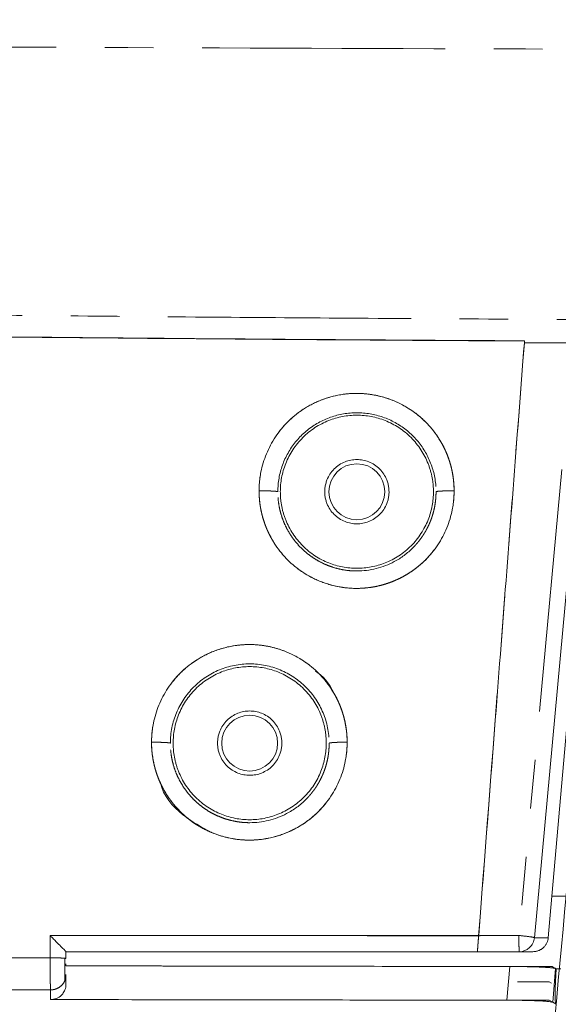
# Model space of a CAD drawing. Header units: millimetres. Extents: x 19 to 844, y 7 to 552.
# Tile 57 of 177: x 156 to 170, y 222 to 248. Entities that reach past the tile are written whole.
import ezdxf

# ---------------------------------------------------------------- set-up
doc = ezdxf.new("R2010")
doc.units = ezdxf.units.MM
doc.linetypes.add('PHANTOM', pattern=[12.7, 6.35, -1.27, 1.27, -1.27, 1.27, -1.27])

msp = doc.modelspace()

# ---------------------------------------------------------------- linework, layer by layer
at = {"color": 7, "linetype": 'Continuous', "lineweight": 15}
for p, q in [((169.027, 239.335), (169.023, 239.282)), ((169.027, 239.335), (169.023, 239.282)), ((169.286, 223.741), (170.358, 235.378)), ((169.648, 223.741), (170.549, 234.044)), ((169.743, 224.824), (170.113, 224.824)), ((167.797, 223.376), (168.889, 223.376)), ((168.889, 223.376), (169.248, 223.376)), ((157.019, 222.632), (157.048, 222.777)), ((157.048, 222.526), (157.048, 222.777)), ((169.852, 222.927), (169.831, 222.422)), ((169.852, 222.927), (169.84, 222.934)), ((169.852, 222.927), (169.978, 222.927)), ((168.847, 222.588), (169.671, 222.587)), ((169.671, 222.587), (169.735, 222.55)), ((168.568, 222.109), (169.671, 222.107)), ((169.671, 222.107), (169.763, 222.054)), ((169.763, 222.054), (169.853, 222.001))]:
    msp.add_line(p, q, dxfattribs=at)
at = {"color": 8, "linetype": 'PHANTOM', "lineweight": 0}
for p, q in [((170.005, 235.972), (168.881, 223.798)), ((156.636, 223.797), (156.638, 223.215)), ((169.648, 223.741), (169.286, 223.741)), ((168.645, 222.989), (168.568, 222.108)), ((169.84, 222.934), (169.763, 222.054)), ((156.646, 222.378), (156.648, 222.125))]:
    msp.add_line(p, q, dxfattribs=at)
at = {"color": 7, "linetype": 'Continuous', "lineweight": 15, "flags": 128}
msp.add_lwpolyline([(156.638, 223.797), (156.637, 223.469), (156.637, 223.212)], dxfattribs=at)
msp.add_lwpolyline([(156.638, 223.797), (156.637, 223.469), (156.637, 223.212)], dxfattribs=at)
at = {"color": 7, "linetype": 'Continuous', "lineweight": 15}
for centre in [(164.648, 235.392), (161.848, 228.824)]:
    msp.add_circle(centre, 0.73, dxfattribs=at)
at = {"color": 8, "linetype": 'PHANTOM', "lineweight": 0}
for points, knots in [([(84.408, 247.724), (86.119, 247.698), (89.538, 247.646), (94.665, 247.573), (99.788, 247.504), (104.906, 247.439), (110.02, 247.378), (115.13, 247.321), (120.235, 247.268), (125.336, 247.218), (130.432, 247.173), (138.082, 247.111), (148.292, 247.042), (161.066, 246.981), (173.853, 246.944), (185.794, 246.933), (196.883, 246.941), (207.117, 246.965), (217.348, 247.004), (227.577, 247.059), (237.802, 247.13), (248.025, 247.217), (258.244, 247.319), (268.461, 247.437), (278.676, 247.569), (285.484, 247.671), (288.888, 247.722)], [0, 0, 0, 0, 0.025097, 0.050172, 0.075226, 0.100258, 0.125268, 0.150256, 0.175223, 0.200168, 0.225092, 0.249994, 0.312407, 0.374879, 0.437409, 0.499997, 0.550057, 0.600104, 0.650137, 0.700156, 0.750163, 0.800156, 0.850136, 0.900104, 0.950058, 1, 1, 1, 1]), ([(293.046, 241.527), (292.672, 241.517), (291.804, 241.493), (290.321, 241.452), (288.228, 241.395), (285.696, 241.328), (283.326, 241.263), (281.022, 241.199), (278.561, 241.133), (275.911, 241.066), (272.127, 240.975), (267.397, 240.859), (262.519, 240.741), (259.006, 240.656), (256.866, 240.608), (254.718, 240.565), (251.15, 240.498), (247.116, 240.419), (242.824, 240.338), (239.487, 240.28), (235.928, 240.226), (232.082, 240.17), (228.096, 240.115), (222.569, 240.048), (216.903, 239.991), (211.058, 239.941), (206.593, 239.91), (201.989, 239.886), (197.593, 239.869), (192.732, 239.856), (188.072, 239.849), (183.266, 239.851), (179.626, 239.858), (175.82, 239.868), (172.262, 239.882), (168.118, 239.903), (164.313, 239.926), (160.31, 239.956), (156.141, 239.995), (152.48, 240.031), (149.451, 240.064), (146.643, 240.096), (143.081, 240.143), (138.744, 240.206), (134.458, 240.271), (130.404, 240.338), (126.55, 240.411), (123.433, 240.47), (121.033, 240.517), (119.015, 240.557), (115.408, 240.635), (111.311, 240.726), (107.097, 240.825), (104.087, 240.898), (101.488, 240.963), (98.454, 241.041), (94.814, 241.134), (90.916, 241.238), (87.629, 241.326), (85.038, 241.396), (82.585, 241.463), (80.996, 241.506), (80.253, 241.527)], [0, 0, 0, 0, 0.005292, 0.012282, 0.020969, 0.034889, 0.048076, 0.054447, 0.067443, 0.082836, 0.091871, 0.120859, 0.149599, 0.160692, 0.170412, 0.179779, 0.190977, 0.220715, 0.236652, 0.251478, 0.267747, 0.286799, 0.305661, 0.323903, 0.364651, 0.38546, 0.406216, 0.42753, 0.450279, 0.468117, 0.495975, 0.515881, 0.535789, 0.547212, 0.569482, 0.585875, 0.605569, 0.623063, 0.642241, 0.664276, 0.674626, 0.684909, 0.703817, 0.724809, 0.746019, 0.764199, 0.781948, 0.80034, 0.808133, 0.815785, 0.828792, 0.859, 0.873568, 0.888245, 0.901485, 0.91024, 0.931076, 0.952879, 0.965309, 0.977521, 0.989501, 1, 1, 1, 1]), ([(167.829, 223.792), (168.03, 226.4), (168.428, 231.565), (168.826, 236.729), (169.023, 239.285)], [0, 0, 0, 0, 0.505064, 1, 1, 1, 1]), ([(169.027, 239.329), (169.026, 239.322), (169.025, 239.312), (169.024, 239.297), (169.023, 239.289), (169.023, 239.285)], [0, 0, 0, 0, 0.438683, 0.733624, 1, 1, 1, 1]), ([(167.189, 235.418), (167.188, 235.453), (167.187, 235.523), (167.18, 235.628), (167.169, 235.732), (167.154, 235.836), (167.135, 235.939), (167.111, 236.041), (167.083, 236.142), (167.051, 236.242), (167.015, 236.341), (166.974, 236.437), (166.93, 236.533), (166.882, 236.626), (166.831, 236.717), (166.775, 236.806), (166.716, 236.893), (166.653, 236.977), (166.587, 237.058), (166.518, 237.137), (166.39, 237.271), (166.113, 237.513), (165.633, 237.789), (165.096, 237.937), (164.636, 237.97), (164.185, 237.936), (163.685, 237.798), (163.205, 237.537), (162.844, 237.236), (162.496, 236.827), (162.296, 236.444), (162.192, 236.121), (162.155, 235.978), (162.123, 235.812), (162.098, 235.622), (162.095, 235.488), (162.093, 235.417)], [0, 0, 0, 0, 0.013165, 0.026327, 0.039485, 0.052638, 0.065789, 0.078936, 0.092082, 0.105226, 0.118368, 0.131509, 0.144649, 0.157789, 0.17093, 0.184071, 0.197212, 0.210354, 0.223495, 0.236636, 0.249776, 0.293193, 0.374514, 0.45569, 0.499891, 0.547029, 0.624967, 0.692723, 0.750437, 0.800511, 0.894044, 0.909782, 0.928245, 0.949433, 0.97335, 1, 1, 1, 1]), ([(162.583, 235.392), (162.583, 235.394), (162.583, 235.63), (162.666, 236.099), (163.014, 236.717), (163.547, 237.184), (164.205, 237.447), (164.911, 237.478), (165.588, 237.274), (166.157, 236.859), (166.559, 236.277), (166.702, 235.758), (166.716, 235.458), (166.716, 235.392)], [0.0900707, 0.0900707, 0.0900707, 0.0900707, 0.0910468, 0.1825063, 0.2737011, 0.3647626, 0.455845, 0.5468512, 0.6376592, 0.7284255, 0.8191243, 0.9106044, 0.9365058, 0.9365058, 0.9365058, 0.9365058]), ([(162.093, 235.417), (162.093, 235.382), (162.094, 235.313), (162.101, 235.21), (162.11, 235.111), (162.124, 235.016), (162.14, 234.923), (162.159, 234.834), (162.181, 234.749), (162.205, 234.667), (162.23, 234.589), (162.257, 234.514), (162.285, 234.443), (162.314, 234.375), (162.344, 234.311), (162.374, 234.25), (162.405, 234.192), (162.436, 234.137), (162.466, 234.086), (162.496, 234.038), (162.526, 233.993), (162.555, 233.951), (162.69, 233.761), (162.976, 233.453), (163.46, 233.134), (164.023, 232.919), (164.479, 232.859), (164.814, 232.871), (164.981, 232.888), (165.147, 232.916), (165.313, 232.955), (165.477, 233.006), (165.638, 233.068), (165.797, 233.142), (165.951, 233.228), (166.101, 233.324), (166.244, 233.432), (166.381, 233.551), (166.51, 233.68), (166.63, 233.82), (166.741, 233.969), (166.841, 234.127), (166.931, 234.293), (167.008, 234.467), (167.073, 234.648), (167.124, 234.834), (167.161, 235.025), (167.184, 235.22), (167.187, 235.352), (167.189, 235.418)], [0, 0, 0, 0, 0.0131546, 0.0259519, 0.0383904, 0.0504702, 0.0621921, 0.0735568, 0.0845648, 0.0952165, 0.1055122, 0.1154522, 0.1250369, 0.1342667, 0.1431418, 0.1516624, 0.1598286, 0.1676401, 0.1750969, 0.1821988, 0.1889459, 0.1953379, 0.2013748, 0.2763517, 0.3513344, 0.41661, 0.5007888, 0.521439, 0.5422838, 0.5633225, 0.5845561, 0.6059864, 0.6276127, 0.6494335, 0.6714474, 0.6936549, 0.7160578, 0.7386559, 0.7614476, 0.7844315, 0.8076087, 0.8309809, 0.8545468, 0.8783036, 0.9022492, 0.926387, 0.9507223, 0.9752586, 1, 1, 1, 1]), ([(162.093, 235.417), (162.122, 235.417), (162.185, 235.416), (162.276, 235.415), (162.346, 235.413), (162.395, 235.411), (162.428, 235.41), (162.459, 235.408), (162.497, 235.406), (162.538, 235.402), (162.572, 235.397), (162.582, 235.394), (162.583, 235.392), (162.583, 235.392)], [0.5155289, 0.5155289, 0.5155289, 0.5155289, 0.625, 0.75, 0.875, 0.9375, 1, 1.0625, 1.125, 1.25, 1.375, 1.5, 1.5057034, 1.5057034, 1.5057034, 1.5057034]), ([(166.716, 235.392), (166.716, 235.361), (166.715, 235.299), (166.709, 235.208), (166.699, 235.118), (166.686, 235.032), (166.669, 234.947), (166.65, 234.865), (166.627, 234.786), (166.603, 234.71), (166.575, 234.636), (166.546, 234.565), (166.515, 234.497), (166.482, 234.432), (166.448, 234.37), (166.413, 234.31), (166.377, 234.253), (166.34, 234.199), (166.303, 234.147), (166.265, 234.099), (166.227, 234.052), (166.189, 234.009), (166.151, 233.967), (165.984, 233.796), (165.533, 233.458), (164.909, 233.303), (164.426, 233.329), (164.208, 233.365), (163.998, 233.423), (163.797, 233.501), (163.608, 233.599), (163.432, 233.714), (163.271, 233.844), (163.125, 233.988), (162.996, 234.143), (162.884, 234.308), (162.789, 234.48), (162.713, 234.658), (162.654, 234.84), (162.612, 235.024), (162.587, 235.208), (162.584, 235.331), (162.583, 235.392)], [0, 0, 0, 0, 0.014424, 0.028555, 0.042396, 0.055946, 0.069206, 0.082176, 0.094858, 0.107252, 0.119358, 0.131177, 0.142708, 0.153952, 0.164908, 0.175575, 0.185955, 0.196045, 0.205848, 0.215361, 0.224587, 0.233524, 0.242173, 0.250535, 0.34388, 0.499068, 0.533457, 0.567435, 0.601005, 0.634164, 0.66691, 0.699249, 0.731177, 0.762692, 0.793797, 0.824491, 0.854768, 0.884628, 0.914078, 0.943121, 0.971761, 1, 1, 1, 1]), ([(166.716, 235.392), (166.716, 235.392), (166.717, 235.394), (166.727, 235.397), (166.761, 235.403), (166.802, 235.406), (166.84, 235.409), (166.871, 235.41), (166.904, 235.412), (166.953, 235.414), (167.023, 235.416), (167.109, 235.417), (167.165, 235.418), (167.189, 235.418)], [0.5371702, 0.5371702, 0.5371702, 0.5371702, 0.5428737, 0.6678737, 0.7928737, 0.9178737, 0.9803737, 1.0428737, 1.1053737, 1.1678737, 1.2928737, 1.4178737, 1.5057034, 1.5057034, 1.5057034, 1.5057034]), ([(164.394, 228.849), (164.394, 228.884), (164.393, 228.955), (164.386, 229.06), (164.375, 229.165), (164.36, 229.269), (164.34, 229.372), (164.316, 229.475), (164.288, 229.576), (164.256, 229.676), (164.219, 229.775), (164.179, 229.872), (164.135, 229.968), (164.087, 230.061), (164.035, 230.153), (163.979, 230.242), (163.92, 230.329), (163.857, 230.413), (163.791, 230.495), (163.722, 230.574), (163.597, 230.704), (163.32, 230.947), (162.93, 231.173), (162.507, 231.318), (162.177, 231.385), (161.827, 231.408), (161.381, 231.375), (160.879, 231.236), (160.399, 230.975), (160.029, 230.666), (159.681, 230.254), (159.483, 229.868), (159.382, 229.551), (159.344, 229.406), (159.312, 229.239), (159.288, 229.051), (159.285, 228.918), (159.283, 228.848)], [0, 0, 0, 0, 0.013168, 0.026334, 0.039494, 0.05265, 0.065801, 0.078949, 0.092095, 0.105238, 0.118379, 0.131518, 0.144655, 0.157792, 0.170928, 0.184065, 0.1972, 0.210335, 0.22347, 0.236603, 0.249735, 0.290914, 0.374451, 0.416367, 0.458283, 0.500008, 0.547181, 0.62507, 0.69289, 0.75048, 0.804388, 0.894042, 0.910322, 0.929057, 0.950246, 0.973892, 1, 1, 1, 1]), ([(159.775, 228.824), (159.776, 229.095), (159.83, 229.366), (160.038, 229.867), (160.192, 230.097), (160.576, 230.48), (160.807, 230.634), (161.308, 230.841), (161.58, 230.895), (162.122, 230.895), (162.393, 230.841), (162.895, 230.633), (163.124, 230.479), (163.508, 230.096), (163.662, 229.867), (163.869, 229.366), (163.924, 229.095), (163.924, 228.824)], [0, 0, 0, 0, 0.125, 0.125, 0.25, 0.25, 0.375, 0.375, 0.5, 0.5, 0.625, 0.625, 0.75, 0.75, 0.875, 0.875, 1, 1, 1, 1]), ([(159.283, 228.848), (159.284, 228.814), (159.284, 228.747), (159.29, 228.645), (159.3, 228.543), (159.315, 228.442), (159.333, 228.34), (159.356, 228.239), (159.382, 228.139), (159.413, 228.039), (159.448, 227.94), (159.488, 227.842), (159.531, 227.745), (159.579, 227.65), (159.631, 227.557), (159.687, 227.465), (159.747, 227.376), (159.811, 227.288), (159.88, 227.203), (159.952, 227.121), (160.172, 226.889), (160.474, 226.664), (160.894, 226.465), (161.295, 226.332), (161.843, 226.265), (162.431, 226.338), (162.948, 226.527), (163.425, 226.815), (163.819, 227.198), (164.149, 227.705), (164.31, 228.142), (164.373, 228.5), (164.391, 228.688), (164.393, 228.8), (164.394, 228.849)], [0, 0, 0, 0, 0.012636, 0.025331, 0.038082, 0.05089, 0.063754, 0.076676, 0.089656, 0.102694, 0.115791, 0.128948, 0.142164, 0.155442, 0.168781, 0.182181, 0.195641, 0.209161, 0.222741, 0.236381, 0.25008, 0.342593, 0.374593, 0.423915, 0.499941, 0.579051, 0.642839, 0.704291, 0.786159, 0.845674, 0.929386, 0.958, 0.981539, 1, 1, 1, 1]), ([(159.283, 228.848), (159.313, 228.848), (159.377, 228.848), (159.469, 228.846), (159.539, 228.845), (159.588, 228.843), (159.621, 228.841), (159.652, 228.84), (159.69, 228.837), (159.731, 228.834), (159.765, 228.829), (159.774, 228.826), (159.775, 228.824), (159.775, 228.824)], [0.5125932, 0.5125932, 0.5125932, 0.5125932, 0.625, 0.75, 0.875, 0.9375, 1, 1.0625, 1.125, 1.25, 1.375, 1.5, 1.5058339, 1.5058339, 1.5058339, 1.5058339]), ([(163.924, 228.824), (163.924, 228.793), (163.923, 228.732), (163.917, 228.641), (163.908, 228.553), (163.895, 228.467), (163.878, 228.383), (163.859, 228.303), (163.838, 228.225), (163.814, 228.15), (163.787, 228.077), (163.759, 228.008), (163.729, 227.941), (163.698, 227.878), (163.666, 227.817), (163.633, 227.759), (163.598, 227.704), (163.564, 227.651), (163.529, 227.601), (163.493, 227.554), (163.458, 227.509), (163.423, 227.467), (163.388, 227.427), (163.353, 227.39), (163.183, 227.216), (162.729, 226.88), (162.129, 226.734), (161.7, 226.749), (161.551, 226.766), (161.403, 226.793), (161.255, 226.831), (161.109, 226.881), (160.965, 226.942), (160.825, 227.014), (160.69, 227.098), (160.56, 227.193), (160.437, 227.299), (160.321, 227.415), (160.214, 227.541), (160.117, 227.677), (160.03, 227.821), (159.954, 227.973), (159.89, 228.133), (159.839, 228.299), (159.803, 228.47), (159.78, 228.646), (159.777, 228.764), (159.776, 228.824)], [0, 0, 0, 0, 0.014274, 0.028236, 0.04189, 0.055234, 0.06827, 0.080998, 0.093419, 0.105533, 0.117342, 0.128844, 0.140041, 0.150932, 0.161516, 0.171794, 0.181766, 0.19143, 0.200788, 0.209839, 0.218583, 0.22702, 0.235151, 0.242976, 0.250495, 0.346992, 0.499049, 0.521739, 0.544676, 0.567862, 0.591297, 0.614981, 0.638913, 0.663092, 0.68752, 0.712198, 0.737124, 0.762296, 0.787717, 0.813386, 0.839301, 0.86546, 0.891864, 0.918517, 0.945422, 0.972582, 1, 1, 1, 1]), ([(163.924, 228.824), (163.924, 228.824), (163.925, 228.826), (163.935, 228.829), (163.969, 228.834), (164.01, 228.838), (164.048, 228.84), (164.079, 228.842), (164.112, 228.844), (164.161, 228.846), (164.231, 228.848), (164.316, 228.849), (164.372, 228.849), (164.394, 228.849)], [0.5405414, 0.5405414, 0.5405414, 0.5405414, 0.5463703, 0.6713703, 0.7963703, 0.9213703, 0.9838703, 1.0463703, 1.1088703, 1.1713703, 1.2963703, 1.4213703, 1.5058289, 1.5058289, 1.5058289, 1.5058289]), ([(167.829, 223.792), (167.207, 223.792), (165.963, 223.793), (164.098, 223.795), (162.232, 223.796), (160.366, 223.796), (158.501, 223.797), (157.258, 223.797), (156.636, 223.797)], [0, 0, 0, 0, 0.166672, 0.333342, 0.50001, 0.666675, 0.833339, 1, 1, 1, 1]), ([(167.829, 223.792), (167.828, 223.779), (167.826, 223.752), (167.823, 223.714), (167.82, 223.677), (167.817, 223.641), (167.815, 223.607), (167.812, 223.575), (167.81, 223.545), (167.808, 223.517), (167.805, 223.481), (167.802, 223.441), (167.799, 223.404), (167.798, 223.38), (167.797, 223.377), (167.797, 223.376)], [0, 0, 0, 0, 0.061215, 0.12145, 0.180703, 0.238976, 0.296268, 0.352579, 0.40791, 0.462261, 0.515631, 0.636342, 0.757297, 0.878511, 1, 1, 1, 1]), ([(168.881, 223.798), (168.831, 223.798), (168.73, 223.798), (168.579, 223.798), (168.429, 223.797), (168.291, 223.796), (168.176, 223.797), (168.101, 223.798), (168.023, 223.799), (167.938, 223.799), (167.863, 223.794), (167.829, 223.792)], [0, 0, 0, 0, 0.143561, 0.286855, 0.429925, 0.572716, 0.67956, 0.757405, 0.78621, 0.903493, 1, 1, 1, 1]), ([(168.881, 223.798), (168.981, 223.789), (169.082, 223.777), (169.23, 223.757), (169.278, 223.747), (169.286, 223.741)], [0, 0, 0, 0, 0.5, 0.5, 1, 1, 1, 1]), ([(168.889, 223.376), (168.888, 223.376), (168.887, 223.387), (168.885, 223.43), (168.884, 223.461), (168.883, 223.54), (168.882, 223.587), (168.881, 223.689), (168.881, 223.744), (168.881, 223.798)], [0, 0, 0, 0, 0.25, 0.25, 0.5, 0.5, 0.75, 0.75, 1, 1, 1, 1]), ([(156.638, 223.215), (156.233, 223.216), (155.235, 223.22), (153.663, 223.226), (152.072, 223.232), (151.073, 223.237), (150.648, 223.239)], [0, 0, 0, 0, 0.2029075, 0.4995791, 0.7873145, 1, 1, 1, 1]), ([(156.646, 222.378), (156.646, 222.379), (156.645, 222.382), (156.644, 222.391), (156.644, 222.403), (156.643, 222.419), (156.642, 222.438), (156.641, 222.459), (156.641, 222.483), (156.64, 222.508), (156.64, 222.534), (156.639, 222.56), (156.639, 222.587), (156.638, 222.614), (156.638, 222.663), (156.637, 222.755), (156.636, 222.887), (156.636, 223.022), (156.637, 223.126), (156.638, 223.187), (156.638, 223.215)], [0, 0, 0, 0, 0.0455223, 0.0905039, 0.1347441, 0.1780512, 0.2202452, 0.261161, 0.30065, 0.3385815, 0.374843, 0.4093404, 0.4419969, 0.4727519, 0.5015598, 0.6012944, 0.7502255, 0.8519174, 0.9347492, 1, 1, 1, 1]), ([(157.018, 223.203), (157.01, 223.204), (156.991, 223.207), (156.938, 223.21), (156.857, 223.213), (156.754, 223.215), (156.673, 223.215), (156.638, 223.215)], [0, 0, 0, 0, 0.138131, 0.329941, 0.501959, 0.785458, 1, 1, 1, 1]), ([(156.646, 222.378), (156.668, 222.379), (156.723, 222.381), (156.828, 222.412), (156.937, 222.491), (157.009, 222.577), (157.018, 222.629), (157.019, 222.632)], [0, 0, 0, 0, 0.136619, 0.3452, 0.670145, 0.978087, 1, 1, 1, 1]), ([(150.648, 222.401), (150.908, 222.4), (151.501, 222.398), (152.5, 222.394), (153.824, 222.388), (155.23, 222.383), (156.23, 222.379), (156.646, 222.378)], [0, 0, 0, 0, 0.129832, 0.296498, 0.499998, 0.791884, 1, 1, 1, 1])]:
    msp.add_open_spline(points, degree=3, knots=knots, dxfattribs=at)
at = {"color": 7, "linetype": 'Continuous', "lineweight": 15}
for points, knots in [([(80.194, 241.461), (80.72, 241.435), (81.808, 241.383), (83.493, 241.303), (85.284, 241.221), (87.182, 241.137), (89.187, 241.05), (92.406, 240.915), (96.804, 240.742), (104.149, 240.478), (113.395, 240.191), (124.111, 239.922), (135.269, 239.698), (145.077, 239.549), (152.881, 239.458), (157.948, 239.409), (161.855, 239.377), (165.564, 239.35), (167.913, 239.335), (169.027, 239.329)], [0, 0, 0, 0, 0.0178376, 0.0368729, 0.057106, 0.078537, 0.1011658, 0.1249925, 0.187522, 0.2499752, 0.3734074, 0.49995, 0.6118188, 0.7499651, 0.8307416, 0.8749836, 0.9208014, 0.9624735, 1, 1, 1, 1]), ([(80.197, 241.464), (80.719, 241.438), (81.771, 241.387), (83.363, 241.312), (84.982, 241.237), (86.628, 241.164), (88.301, 241.091), (90.001, 241.018), (91.728, 240.947), (93.482, 240.877), (95.263, 240.807), (97.072, 240.738), (101.808, 240.564), (109.432, 240.311), (119.964, 240.023), (131.248, 239.777), (140.514, 239.622), (147.718, 239.524), (152.084, 239.472), (156.397, 239.427), (160.657, 239.39), (164.861, 239.358), (167.645, 239.343), (169.027, 239.335)], [0, 0, 0, 0, 0.017689, 0.035676, 0.053961, 0.072546, 0.091432, 0.110618, 0.130105, 0.149895, 0.169987, 0.190381, 0.211079, 0.330187, 0.44811, 0.566814, 0.711072, 0.760709, 0.809786, 0.858277, 0.906157, 0.953405, 1, 1, 1, 1]), ([(80.197, 241.464), (80.719, 241.438), (81.771, 241.387), (83.363, 241.312), (84.982, 241.237), (86.628, 241.164), (88.301, 241.091), (90.001, 241.018), (91.728, 240.947), (93.482, 240.877), (95.263, 240.807), (97.072, 240.738), (101.808, 240.564), (109.432, 240.311), (119.964, 240.023), (131.248, 239.777), (140.514, 239.622), (147.718, 239.524), (152.084, 239.472), (156.397, 239.427), (160.657, 239.39), (164.861, 239.358), (167.645, 239.343), (169.027, 239.335)], [0, 0, 0, 0, 0.017689, 0.035676, 0.053961, 0.072546, 0.091432, 0.110618, 0.130105, 0.149895, 0.169987, 0.190381, 0.211079, 0.330187, 0.44811, 0.566814, 0.711072, 0.760709, 0.809786, 0.858277, 0.906157, 0.953405, 1, 1, 1, 1]), ([(169.023, 239.282), (168.827, 236.736), (168.429, 231.574), (168.031, 226.412), (167.83, 223.797)], [0, 0, 0, 0, 0.493429, 1, 1, 1, 1]), ([(169.023, 239.282), (168.827, 236.736), (168.429, 231.574), (168.031, 226.412), (167.83, 223.797)], [0, 0, 0, 0, 0.493429, 1, 1, 1, 1]), ([(169.023, 239.285), (169.327, 239.284), (170.057, 239.28), (171.213, 239.278), (172.37, 239.276), (173.1, 239.274), (173.404, 239.273)], [0, 0, 0, 0, 0.20826, 0.5, 0.791588, 1, 1, 1, 1]), ([(167.189, 235.418), (167.188, 235.452), (167.186, 235.521), (167.179, 235.624), (167.169, 235.725), (167.154, 235.825), (167.137, 235.923), (167.115, 236.019), (167.09, 236.115), (167.062, 236.209), (167.03, 236.301), (166.976, 236.439), (166.89, 236.618), (166.762, 236.831), (166.615, 237.031), (166.393, 237.277), (166.07, 237.542), (165.676, 237.753), (165.307, 237.879), (164.978, 237.946), (164.589, 237.972), (164.144, 237.928), (163.662, 237.782), (163.217, 237.545), (162.826, 237.225), (162.507, 236.832), (162.31, 236.461), (162.197, 236.149), (162.144, 235.937), (162.114, 235.749), (162.097, 235.584), (162.094, 235.473), (162.093, 235.417)], [0, 0, 0, 0, 0.013025, 0.025891, 0.038616, 0.051217, 0.063712, 0.076118, 0.088454, 0.100739, 0.112993, 0.125233, 0.156269, 0.187418, 0.218609, 0.249656, 0.311773, 0.374358, 0.416307, 0.458117, 0.499871, 0.562327, 0.624944, 0.687605, 0.750333, 0.813433, 0.87632, 0.907198, 0.937828, 0.958218, 0.978914, 1, 1, 1, 1]), ([(167.189, 235.418), (167.188, 235.452), (167.186, 235.521), (167.179, 235.624), (167.169, 235.725), (167.154, 235.825), (167.137, 235.923), (167.115, 236.019), (167.09, 236.115), (167.062, 236.209), (167.03, 236.301), (166.976, 236.439), (166.89, 236.618), (166.762, 236.831), (166.615, 237.031), (166.393, 237.277), (166.07, 237.542), (165.676, 237.753), (165.307, 237.879), (164.978, 237.946), (164.589, 237.972), (164.144, 237.928), (163.662, 237.782), (163.217, 237.545), (162.826, 237.225), (162.507, 236.832), (162.31, 236.461), (162.197, 236.149), (162.144, 235.937), (162.114, 235.749), (162.097, 235.584), (162.094, 235.473), (162.093, 235.417)], [0, 0, 0, 0, 0.013025, 0.025891, 0.038616, 0.051217, 0.063712, 0.076118, 0.088454, 0.100739, 0.112993, 0.125233, 0.156269, 0.187418, 0.218609, 0.249656, 0.311773, 0.374358, 0.416307, 0.458117, 0.499871, 0.562327, 0.624944, 0.687605, 0.750333, 0.813433, 0.87632, 0.907198, 0.937828, 0.958218, 0.978914, 1, 1, 1, 1]), ([(166.648, 235.392), (166.648, 235.423), (166.647, 235.487), (166.64, 235.581), (166.629, 235.674), (166.614, 235.767), (166.594, 235.858), (166.57, 235.949), (166.541, 236.039), (166.496, 236.162), (166.427, 236.313), (166.324, 236.489), (166.204, 236.655), (166.019, 236.859), (165.753, 237.076), (165.398, 237.26), (165.025, 237.369), (164.648, 237.403), (164.271, 237.369), (163.899, 237.26), (163.544, 237.076), (163.224, 236.816), (163.007, 236.549), (162.869, 236.313), (162.787, 236.132), (162.723, 235.945), (162.68, 235.76), (162.653, 235.575), (162.65, 235.453), (162.648, 235.392)], [0, 0, 0, 0, 0.015128, 0.030157, 0.045119, 0.060048, 0.074978, 0.089943, 0.104977, 0.120112, 0.152276, 0.184472, 0.21732, 0.250201, 0.315842, 0.38012, 0.440076, 0.500065, 0.560021, 0.620011, 0.684288, 0.749929, 0.81557, 0.847734, 0.87993, 0.910806, 0.941715, 0.970849, 1, 1, 1, 1]), ([(163.808, 235.392), (163.809, 235.41), (163.809, 235.445), (163.814, 235.497), (163.823, 235.549), (163.834, 235.601), (163.849, 235.651), (163.88, 235.738), (163.941, 235.856), (164.05, 235.99), (164.184, 236.099), (164.333, 236.176), (164.49, 236.222), (164.648, 236.237), (164.807, 236.222), (164.963, 236.176), (165.113, 236.099), (165.246, 235.99), (165.356, 235.856), (165.425, 235.723), (165.464, 235.601), (165.485, 235.497), (165.487, 235.427), (165.488, 235.392)], [0, 0, 0, 0, 0.020144, 0.040133, 0.060046, 0.079963, 0.099965, 0.120131, 0.185071, 0.250093, 0.315034, 0.380056, 0.440002, 0.500029, 0.559975, 0.620002, 0.684942, 0.749964, 0.814905, 0.879927, 0.920041, 0.959851, 1, 1, 1, 1]), ([(162.093, 235.417), (162.094, 235.382), (162.095, 235.313), (162.102, 235.21), (162.112, 235.109), (162.125, 235.01), (162.152, 234.863), (162.2, 234.67), (162.313, 234.356), (162.512, 233.985), (162.832, 233.595), (163.223, 233.277), (163.668, 233.043), (164.149, 232.898), (164.648, 232.851), (165.147, 232.901), (165.627, 233.049), (166.069, 233.285), (166.458, 233.605), (166.776, 233.997), (166.973, 234.368), (167.085, 234.68), (167.138, 234.893), (167.168, 235.083), (167.185, 235.249), (167.187, 235.361), (167.189, 235.418)], [0, 0, 0, 0, 0.013044, 0.025907, 0.038605, 0.051156, 0.063579, 0.094645, 0.125744, 0.188623, 0.251497, 0.313987, 0.376416, 0.438821, 0.501104, 0.563329, 0.625572, 0.687845, 0.750246, 0.813045, 0.875735, 0.906621, 0.937364, 0.95787, 0.978722, 1, 1, 1, 1]), ([(162.093, 235.417), (162.094, 235.382), (162.095, 235.313), (162.102, 235.21), (162.112, 235.109), (162.125, 235.01), (162.152, 234.863), (162.2, 234.67), (162.313, 234.356), (162.512, 233.985), (162.832, 233.595), (163.223, 233.277), (163.668, 233.043), (164.149, 232.898), (164.648, 232.851), (165.147, 232.901), (165.627, 233.049), (166.069, 233.285), (166.458, 233.605), (166.776, 233.997), (166.973, 234.368), (167.085, 234.68), (167.138, 234.893), (167.168, 235.083), (167.185, 235.249), (167.187, 235.361), (167.189, 235.418)], [0, 0, 0, 0, 0.013044, 0.025907, 0.038605, 0.051156, 0.063579, 0.094645, 0.125744, 0.188623, 0.251497, 0.313987, 0.376416, 0.438821, 0.501104, 0.563329, 0.625572, 0.687845, 0.750246, 0.813045, 0.875735, 0.906621, 0.937364, 0.95787, 0.978722, 1, 1, 1, 1]), ([(162.648, 235.392), (162.649, 235.36), (162.65, 235.297), (162.656, 235.203), (162.667, 235.109), (162.683, 235.017), (162.702, 234.925), (162.727, 234.834), (162.755, 234.744), (162.8, 234.622), (162.869, 234.47), (162.972, 234.294), (163.093, 234.129), (163.278, 233.924), (163.544, 233.708), (163.899, 233.524), (164.271, 233.415), (164.648, 233.38), (165.025, 233.415), (165.398, 233.524), (165.753, 233.708), (166.073, 233.967), (166.29, 234.235), (166.427, 234.47), (166.51, 234.652), (166.574, 234.838), (166.617, 235.024), (166.644, 235.209), (166.647, 235.331), (166.648, 235.392)], [0, 0, 0, 0, 0.015128, 0.030157, 0.045119, 0.060048, 0.074978, 0.089943, 0.104977, 0.120112, 0.152276, 0.184472, 0.21732, 0.250201, 0.315842, 0.38012, 0.440076, 0.500065, 0.560021, 0.620011, 0.684288, 0.749929, 0.81557, 0.847734, 0.87993, 0.910806, 0.941715, 0.970849, 1, 1, 1, 1]), ([(165.488, 235.392), (165.488, 235.374), (165.487, 235.339), (165.482, 235.286), (165.474, 235.234), (165.463, 235.183), (165.448, 235.132), (165.417, 235.045), (165.356, 234.927), (165.246, 234.794), (165.113, 234.685), (164.964, 234.608), (164.807, 234.562), (164.648, 234.547), (164.49, 234.562), (164.333, 234.608), (164.184, 234.685), (164.05, 234.794), (163.941, 234.927), (163.872, 235.061), (163.833, 235.182), (163.812, 235.286), (163.81, 235.357), (163.808, 235.392)], [0, 0, 0, 0, 0.0201438, 0.0401326, 0.0600456, 0.079963, 0.099965, 0.1201307, 0.1850713, 0.2500932, 0.3150338, 0.3800558, 0.440002, 0.5000288, 0.5599751, 0.6200018, 0.6849424, 0.7499643, 0.814905, 0.8799269, 0.9200407, 0.9598511, 1, 1, 1, 1]), ([(164.394, 228.849), (164.393, 228.884), (164.392, 228.953), (164.385, 229.056), (164.374, 229.157), (164.36, 229.257), (164.342, 229.355), (164.321, 229.452), (164.296, 229.548), (164.267, 229.642), (164.235, 229.734), (164.181, 229.872), (164.095, 230.052), (163.967, 230.266), (163.819, 230.467), (163.596, 230.714), (163.272, 230.98), (162.877, 231.191), (162.507, 231.318), (162.177, 231.385), (161.787, 231.411), (161.34, 231.367), (160.857, 231.22), (160.41, 230.983), (160.018, 230.662), (159.752, 230.333), (159.579, 230.044), (159.472, 229.817), (159.388, 229.583), (159.335, 229.37), (159.304, 229.181), (159.287, 229.016), (159.285, 228.904), (159.283, 228.848)], [0, 0, 0, 0, 0.013001, 0.025846, 0.038552, 0.051137, 0.063619, 0.076015, 0.088344, 0.100625, 0.112877, 0.125119, 0.156183, 0.18736, 0.218582, 0.249642, 0.311763, 0.374351, 0.416307, 0.458124, 0.499889, 0.562353, 0.624961, 0.687603, 0.750304, 0.813375, 0.844871, 0.876311, 0.907183, 0.937814, 0.958207, 0.978908, 1, 1, 1, 1]), ([(164.394, 228.849), (164.393, 228.884), (164.392, 228.953), (164.385, 229.056), (164.374, 229.157), (164.36, 229.257), (164.342, 229.355), (164.321, 229.452), (164.296, 229.548), (164.267, 229.642), (164.235, 229.734), (164.181, 229.872), (164.095, 230.052), (163.967, 230.266), (163.819, 230.467), (163.596, 230.714), (163.272, 230.98), (162.877, 231.191), (162.507, 231.318), (162.177, 231.385), (161.787, 231.411), (161.34, 231.367), (160.857, 231.22), (160.41, 230.983), (160.018, 230.662), (159.752, 230.333), (159.579, 230.044), (159.472, 229.817), (159.388, 229.583), (159.335, 229.37), (159.304, 229.181), (159.287, 229.016), (159.285, 228.904), (159.283, 228.848)], [0, 0, 0, 0, 0.013001, 0.025846, 0.038552, 0.051137, 0.063619, 0.076015, 0.088344, 0.100625, 0.112877, 0.125119, 0.156183, 0.18736, 0.218582, 0.249642, 0.311763, 0.374351, 0.416307, 0.458124, 0.499889, 0.562353, 0.624961, 0.687603, 0.750304, 0.813375, 0.844871, 0.876311, 0.907183, 0.937814, 0.958207, 0.978908, 1, 1, 1, 1]), ([(163.848, 228.824), (163.848, 228.855), (163.847, 228.919), (163.84, 229.013), (163.829, 229.106), (163.814, 229.199), (163.794, 229.29), (163.77, 229.381), (163.741, 229.471), (163.696, 229.594), (163.627, 229.745), (163.524, 229.921), (163.404, 230.087), (163.219, 230.291), (162.953, 230.508), (162.598, 230.692), (162.225, 230.801), (161.848, 230.835), (161.471, 230.801), (161.099, 230.692), (160.744, 230.508), (160.424, 230.248), (160.207, 229.981), (160.069, 229.745), (159.987, 229.564), (159.923, 229.377), (159.88, 229.192), (159.853, 229.007), (159.85, 228.885), (159.848, 228.824)], [0, 0, 0, 0, 0.015128, 0.030157, 0.045119, 0.060048, 0.074978, 0.089943, 0.104977, 0.120112, 0.152276, 0.184472, 0.21732, 0.250201, 0.315842, 0.38012, 0.440076, 0.500065, 0.560021, 0.620011, 0.684288, 0.749929, 0.81557, 0.847734, 0.87993, 0.910806, 0.941715, 0.970849, 1, 1, 1, 1]), ([(164.182, 229.861), (164.03, 230.183), (163.873, 230.516), (163.575, 230.7), (163.564, 230.706)], [0, 0, 0, 0, 0.965002, 1, 1, 1, 1]), ([(161.008, 228.824), (161.009, 228.842), (161.009, 228.877), (161.014, 228.929), (161.023, 228.981), (161.034, 229.033), (161.049, 229.083), (161.08, 229.17), (161.141, 229.288), (161.25, 229.422), (161.384, 229.531), (161.533, 229.608), (161.69, 229.654), (161.848, 229.669), (162.007, 229.654), (162.163, 229.608), (162.313, 229.531), (162.446, 229.422), (162.556, 229.288), (162.625, 229.155), (162.664, 229.033), (162.685, 228.929), (162.687, 228.859), (162.688, 228.824)], [0, 0, 0, 0, 0.0201438, 0.0401326, 0.0600456, 0.079963, 0.099965, 0.1201307, 0.1850713, 0.2500932, 0.3150338, 0.3800558, 0.440002, 0.5000288, 0.5599751, 0.6200018, 0.6849424, 0.7499643, 0.814905, 0.8799269, 0.9200407, 0.9598511, 1, 1, 1, 1]), ([(159.283, 228.848), (159.284, 228.813), (159.286, 228.744), (159.292, 228.641), (159.303, 228.539), (159.317, 228.439), (159.334, 228.34), (159.356, 228.243), (159.38, 228.147), (159.409, 228.052), (159.441, 227.959), (159.495, 227.821), (159.581, 227.641), (159.709, 227.426), (159.858, 227.224), (160.08, 226.977), (160.404, 226.711), (160.849, 226.473), (161.332, 226.324), (161.835, 226.274), (162.338, 226.324), (162.821, 226.471), (163.268, 226.708), (163.661, 227.03), (163.98, 227.425), (164.178, 227.798), (164.291, 228.112), (164.344, 228.325), (164.374, 228.515), (164.391, 228.681), (164.393, 228.793), (164.394, 228.849)], [0, 0, 0, 0, 0.013047, 0.025935, 0.03868, 0.051298, 0.063809, 0.076229, 0.088579, 0.100875, 0.113139, 0.125389, 0.156464, 0.187673, 0.218884, 0.249935, 0.311982, 0.374485, 0.437371, 0.49983, 0.562281, 0.624856, 0.687464, 0.750142, 0.813194, 0.876063, 0.90696, 0.937643, 0.95808, 0.978838, 1, 1, 1, 1]), ([(159.283, 228.848), (159.284, 228.813), (159.286, 228.744), (159.292, 228.641), (159.303, 228.539), (159.317, 228.439), (159.334, 228.34), (159.356, 228.243), (159.38, 228.147), (159.409, 228.052), (159.441, 227.959), (159.495, 227.821), (159.581, 227.641), (159.709, 227.426), (159.858, 227.224), (160.08, 226.977), (160.404, 226.711), (160.849, 226.473), (161.332, 226.324), (161.835, 226.274), (162.338, 226.324), (162.821, 226.471), (163.268, 226.708), (163.661, 227.03), (163.98, 227.425), (164.178, 227.798), (164.291, 228.112), (164.344, 228.325), (164.374, 228.515), (164.391, 228.681), (164.393, 228.793), (164.394, 228.849)], [0, 0, 0, 0, 0.013047, 0.025935, 0.03868, 0.051298, 0.063809, 0.076229, 0.088579, 0.100875, 0.113139, 0.125389, 0.156464, 0.187673, 0.218884, 0.249935, 0.311982, 0.374485, 0.437371, 0.49983, 0.562281, 0.624856, 0.687464, 0.750142, 0.813194, 0.876063, 0.90696, 0.937643, 0.95808, 0.978838, 1, 1, 1, 1]), ([(159.848, 228.824), (159.849, 228.792), (159.85, 228.729), (159.856, 228.635), (159.867, 228.541), (159.883, 228.449), (159.902, 228.357), (159.927, 228.266), (159.955, 228.176), (160, 228.054), (160.069, 227.902), (160.172, 227.726), (160.293, 227.561), (160.478, 227.356), (160.744, 227.14), (161.099, 226.956), (161.471, 226.847), (161.848, 226.812), (162.225, 226.847), (162.598, 226.956), (162.953, 227.14), (163.273, 227.399), (163.49, 227.667), (163.627, 227.902), (163.71, 228.084), (163.774, 228.27), (163.817, 228.456), (163.844, 228.641), (163.847, 228.763), (163.848, 228.824)], [0, 0, 0, 0, 0.015128, 0.030157, 0.045119, 0.060048, 0.074978, 0.089943, 0.104977, 0.120112, 0.152276, 0.184472, 0.21732, 0.250201, 0.315842, 0.38012, 0.440076, 0.500065, 0.560021, 0.620011, 0.684288, 0.749929, 0.81557, 0.847734, 0.87993, 0.910806, 0.941715, 0.970849, 1, 1, 1, 1]), ([(162.688, 228.824), (162.688, 228.806), (162.687, 228.771), (162.682, 228.718), (162.674, 228.666), (162.663, 228.615), (162.648, 228.564), (162.617, 228.477), (162.556, 228.359), (162.446, 228.226), (162.313, 228.117), (162.164, 228.04), (162.007, 227.994), (161.848, 227.979), (161.69, 227.994), (161.533, 228.04), (161.384, 228.117), (161.25, 228.226), (161.141, 228.359), (161.072, 228.493), (161.033, 228.614), (161.012, 228.718), (161.01, 228.789), (161.008, 228.824)], [0, 0, 0, 0, 0.020144, 0.040133, 0.060046, 0.079963, 0.099965, 0.120131, 0.185071, 0.250093, 0.315034, 0.380056, 0.440002, 0.500029, 0.559975, 0.620002, 0.684942, 0.749964, 0.814905, 0.879927, 0.920041, 0.959851, 1, 1, 1, 1]), ([(159.51, 227.811), (159.512, 227.802), (159.582, 227.461), (160.042, 226.929), (160.592, 226.63), (160.847, 226.492)], [0, 0, 0, 0, 0.014198, 0.544597, 1, 1, 1, 1]), ([(156.636, 223.797), (156.643, 223.79), (156.68, 223.752), (156.743, 223.689), (156.841, 223.589), (156.925, 223.504), (156.989, 223.439), (157.02, 223.407), (157.038, 223.388), (157.047, 223.378), (157.048, 223.377), (157.049, 223.376)], [0, 0, 0, 0, 0.037994, 0.203285, 0.342566, 0.584431, 0.698853, 0.801196, 0.869047, 0.934989, 1, 1, 1, 1]), ([(167.83, 223.797), (167.211, 223.797), (165.973, 223.797), (164.113, 223.797), (162.25, 223.797), (160.383, 223.797), (158.512, 223.797), (157.263, 223.797), (156.638, 223.797)], [0, 0, 0, 0, 0.1658089, 0.3319476, 0.4984259, 0.6652538, 0.8324418, 1, 1, 1, 1]), ([(167.83, 223.797), (167.211, 223.797), (165.973, 223.797), (164.113, 223.797), (162.25, 223.797), (160.383, 223.797), (158.512, 223.797), (157.263, 223.797), (156.638, 223.797)], [0, 0, 0, 0, 0.1658089, 0.3319476, 0.4984259, 0.6652538, 0.8324418, 1, 1, 1, 1]), ([(169.286, 223.741), (169.277, 223.643), (169.231, 223.548), (169.085, 223.414), (168.987, 223.376), (168.889, 223.376)], [0, 0, 0, 0, 0.5, 0.5, 1, 1, 1, 1]), ([(169.248, 223.376), (169.261, 223.376), (169.288, 223.377), (169.326, 223.383), (169.361, 223.391), (169.393, 223.402), (169.422, 223.415), (169.449, 223.429), (169.473, 223.444), (169.493, 223.459), (169.512, 223.474), (169.541, 223.501), (169.577, 223.543), (169.613, 223.605), (169.638, 223.672), (169.645, 223.718), (169.648, 223.741)], [0, 0, 0, 0, 0.067882, 0.132257, 0.193124, 0.250484, 0.304334, 0.354677, 0.401511, 0.444837, 0.484654, 0.520963, 0.643872, 0.764666, 0.883367, 1, 1, 1, 1]), ([(157.048, 223.196), (157.048, 223.226), (157.048, 223.271), (157.048, 223.331), (157.048, 223.361), (157.048, 223.376)], [0, 0, 0, 0, 0.49445, 0.745891, 1, 1, 1, 1]), ([(157.049, 223.376), (157.646, 223.376), (158.84, 223.376), (160.631, 223.376), (162.422, 223.376), (164.214, 223.376), (166.005, 223.376), (167.2, 223.376), (167.797, 223.376)], [0, 0, 0, 0, 0.166669, 0.333337, 0.500004, 0.66667, 0.833335, 1, 1, 1, 1]), ([(157.048, 223.196), (157.047, 223.198), (157.045, 223.201), (157.023, 223.203), (157.018, 223.203)], [0, 0, 0, 0, 0.759009, 1, 1, 1, 1]), ([(157.02, 222.63), (157.02, 222.642), (157.02, 222.665), (157.02, 222.802), (157.02, 222.991), (157.02, 223.136), (157.02, 223.209)], [0, 0, 0, 0, 0.2502843, 0.5004005, 0.7502879, 1, 1, 1, 1]), ([(157.048, 223.006), (159.128, 223.002), (163.361, 222.995), (167.594, 222.99), (169.748, 222.988)], [0, 0, 0, 0, 0.491163, 1, 1, 1, 1]), ([(157.048, 223.006), (158.949, 223.003), (162.814, 222.996), (166.68, 222.991), (168.645, 222.989)], [0, 0, 0, 0, 0.491718, 1, 1, 1, 1]), ([(169.84, 222.934), (169.837, 222.935), (169.833, 222.938), (169.821, 222.941), (169.805, 222.944), (169.786, 222.947), (169.763, 222.951), (169.736, 222.954), (169.706, 222.957), (169.672, 222.96), (169.634, 222.962), (169.594, 222.965), (169.55, 222.968), (169.504, 222.97), (169.443, 222.973), (169.365, 222.977), (169.266, 222.98), (169.157, 222.983), (169.04, 222.985), (168.914, 222.987), (168.781, 222.989), (168.691, 222.989), (168.645, 222.989)], [0, 0, 0, 0, 0.038791, 0.077549, 0.116276, 0.154972, 0.193639, 0.232278, 0.270891, 0.309477, 0.348039, 0.386578, 0.425095, 0.463591, 0.502067, 0.566904, 0.633832, 0.702856, 0.773981, 0.847211, 0.922549, 1, 1, 1, 1]), ([(156.648, 222.125), (156.648, 222.125), (156.698, 222.125), (156.804, 222.145), (156.907, 222.214), (156.965, 222.28), (156.996, 222.325), (157.023, 222.382), (157.044, 222.45), (157.047, 222.5), (157.048, 222.526)], [0, 0, 0, 0, 0.0011759, 0.2419762, 0.4986293, 0.5744028, 0.6624342, 0.7627166, 0.8752418, 1, 1, 1, 1]), ([(150.648, 222.401), (150.977, 222.4), (151.637, 222.397), (152.631, 222.393), (153.823, 222.389), (155.162, 222.383), (156.167, 222.379), (156.645, 222.378)], [0, 0, 0, 0, 0.164516, 0.330278, 0.497289, 0.760795, 1, 1, 1, 1]), ([(169.853, 222.001), (169.851, 222.002), (169.848, 222.005), (169.844, 222.014), (169.84, 222.028), (169.837, 222.046), (169.834, 222.067), (169.831, 222.094), (169.829, 222.131), (169.827, 222.183), (169.827, 222.253), (169.828, 222.333), (169.83, 222.392), (169.831, 222.422)], [0, 0, 0, 0, 0.072405, 0.143868, 0.21478, 0.285542, 0.356558, 0.428228, 0.50094, 0.627086, 0.750883, 0.87447, 1, 1, 1, 1]), ([(168.568, 222.108), (166.483, 222.111), (162.51, 222.115), (158.537, 222.122), (156.648, 222.126)], [0, 0, 0, 0, 0.5245304, 1, 1, 1, 1]), ([(168.568, 222.108), (168.591, 222.108), (168.637, 222.108), (168.705, 222.108), (168.772, 222.107), (168.838, 222.106), (168.902, 222.106), (168.964, 222.104), (169.024, 222.103), (169.082, 222.102), (169.137, 222.101), (169.191, 222.099), (169.241, 222.097), (169.29, 222.096), (169.336, 222.094), (169.397, 222.091), (169.47, 222.088), (169.549, 222.083), (169.616, 222.077), (169.673, 222.072), (169.716, 222.066), (169.748, 222.06), (169.758, 222.056), (169.763, 222.054)], [0, 0, 0, 0, 0.039077, 0.077636, 0.115675, 0.153196, 0.190199, 0.226685, 0.262654, 0.298106, 0.333043, 0.367464, 0.401371, 0.434764, 0.467643, 0.50001, 0.57105, 0.642207, 0.713487, 0.784899, 0.856451, 0.928148, 1, 1, 1, 1])]:
    msp.add_open_spline(points, degree=3, knots=knots, dxfattribs=at)
for points in [[(168.531, 207.434), (168.963, 212.2), (169.827, 221.733), (170.701, 231.247), (171.138, 236.004)], [(150.648, 223.241), (152.648, 223.23), (154.644, 223.221), (156.637, 223.212)], [(150.648, 223.241), (152.648, 223.23), (154.644, 223.221), (156.637, 223.212)], [(157.048, 223.062), (157.048, 223.044), (157.048, 223.025), (157.048, 223.006)], [(169.748, 222.988), (169.782, 222.968), (169.817, 222.947), (169.852, 222.927)]]:
    msp.add_open_spline(points, degree=3, dxfattribs=at)

doc.saveas('drawing.dxf')
